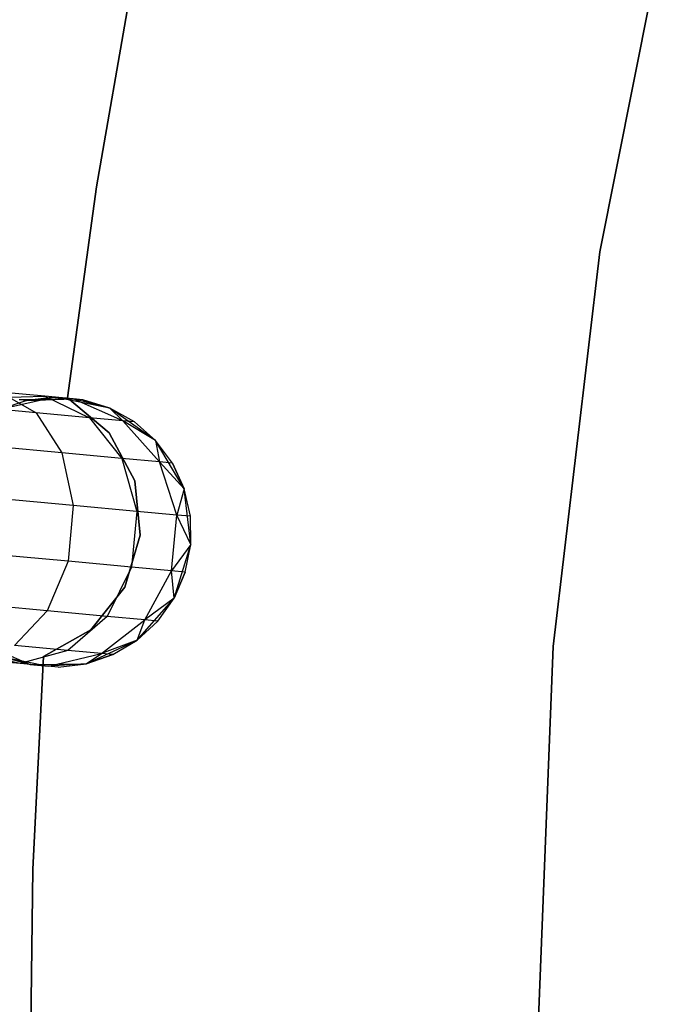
# Model space of a CAD drawing. Extents: x -189 to 189, y -189 to 189.
# Tile 222 of 256: x -41.32 to -36.45, y 0.28 to 7.58. Entities that reach past the tile are written whole.
import ezdxf

# ---------------------------------------------------------------- set-up
doc = ezdxf.new("R2010")
doc.units = 0
doc.header["$LTSCALE"] = 25.4
doc.layers.get('0').update_dxf_attribs({"linetype": 'CONTINUOUS'})

# ---------------------------------------------------------------- blocks, each defined once
blk = doc.blocks.new('CAMELEON-KENAI-C-12244_STL')
at = {"color": 0}
for p, q in [((-36.4484, 8.7481, -4), (-37.0229, 5.8602, -4)), ((-37.0229, 5.8602, -2), (-36.4484, 8.7481, -2)), ((-37.0229, 5.8602, -2), (-36.4484, 8.7481, -2)), ((-36.4484, 8.7481, -4), (-37.0229, 5.8602, -4)), ((-40.7546, 6.3418, -2), (-40.4819, 7.8968, -2)), ((-40.4819, 7.8968, -4), (-40.7546, 6.3418, -4)), ((-40.4819, 7.8968, -4), (-40.7546, 6.3418, -4)), ((-40.7546, 6.3418, -2), (-40.4819, 7.8968, -2)), ((-40.9676, 4.7775, -2), (-40.7546, 6.3418, -2)), ((-40.7546, 6.3418, -4), (-40.9676, 4.7775, -4)), ((-40.7546, 6.3418, -4), (-40.9676, 4.7775, -4)), ((-40.9676, 4.7775, -2), (-40.7546, 6.3418, -2)), ((-40.7546, 6.3418, -2), (-40.7546, 6.3418, -4)), ((-40.7546, 6.3418, -2), (-40.7546, 6.3418, -4)), ((-37.0229, 5.8602, -4), (-37.369, 2.9361, -4)), ((-37.369, 2.9361, -2), (-37.0229, 5.8602, -2)), ((-37.369, 2.9361, -2), (-37.0229, 5.8602, -2)), ((-37.0229, 5.8602, -4), (-37.369, 2.9361, -4)), ((-37.0229, 5.8602, -2), (-37.0229, 5.8602, -4)), ((-37.0229, 5.8602, -2), (-37.0229, 5.8602, -4)), ((-41.4688, 4.8212, -8.9881), (-41.2022, 4.6675, -9.2678)), ((-41.1358, 4.7904, -8.5523), (-41.4688, 4.8212, -8.9881)), ((-41.1358, 4.7904, -8.5523), (-41.4688, 4.8212, -8.9881)), ((-41.4688, 4.8212, -8.9881), (-41.2022, 4.6675, -9.2678)), ((-41.4964, 4.7801, -8.3455), (-41.1358, 4.7904, -8.5523)), ((-41.4964, 4.7801, -8.3455), (-41.1358, 4.7904, -8.5523)), ((-41.0632, 4.7837, -2), (-41.4688, 4.6922, -2)), ((-41.0632, 4.7837, -2), (-41.4688, 4.6922, -2)), ((-41.2708, 4.7592, -7.5), (-41.4688, 4.6922, -2)), ((-41.2708, 4.7592, -7.5), (-41.4688, 4.6922, -7.5)), ((-41.2708, 4.7592, -7.5), (-41.4688, 4.6922, -2)), ((-41.2708, 4.7592, -7.5), (-41.4688, 4.6922, -7.5)), ((-40.9264, 4.771, -8.0447), (-41.3282, 4.7646, -7.9377)), ((-40.9264, 4.771, -8.0447), (-41.3282, 4.7646, -7.9377)), ((-41.2708, 4.7592, -7.5), (-41.3282, 4.7646, -7.9377)), ((-41.2708, 4.7592, -7.5), (-41.3282, 4.7646, -7.9377)), ((-41.0632, 4.7837, -7.5), (-41.2708, 4.7592, -7.5)), ((-41.2708, 4.7592, -7.5), (-41.0632, 4.7837, -2)), ((-41.2708, 4.7592, -7.5), (-41.0632, 4.7837, -2)), ((-41.0632, 4.7837, -7.5), (-41.2708, 4.7592, -7.5)), ((-41.2708, 4.7592, -7.5), (-40.9264, 4.771, -8.0447)), ((-41.2708, 4.7592, -7.5), (-40.9264, 4.771, -8.0447)), ((-41.1358, 4.7904, -8.5523), (-40.8066, 4.6308, -8.75)), ((-40.9264, 4.771, -8.0447), (-41.1358, 4.7904, -8.5523)), ((-40.9264, 4.771, -8.0447), (-41.1358, 4.7904, -8.5523)), ((-41.1358, 4.7904, -8.5523), (-40.8066, 4.6308, -8.75)), ((-40.6554, 4.7022, -2), (-41.0632, 4.7837, -2)), ((-40.855, 4.7644, -7.5), (-41.0632, 4.7837, -2)), ((-40.6554, 4.7022, -2), (-41.0632, 4.7837, -2)), ((-40.855, 4.7644, -7.5), (-41.0632, 4.7837, -2)), ((-41.0632, 4.7837, -7.5), (-40.9264, 4.771, -8.0447)), ((-41.0632, 4.7837, -7.5), (-41.0632, 4.7837, -2)), ((-41.0632, 4.7837, -7.5), (-41.0632, 4.7837, -2)), ((-41.0632, 4.7837, -7.5), (-40.9264, 4.771, -8.0447)), ((-40.6591, 4.5184, -2), (-40.9676, 4.7775, -2)), ((-40.9676, 4.7775, -2), (-40.9676, 4.7775, -4)), ((-40.9676, 4.7775, -4), (-40.6591, 4.5184, -4)), ((-40.9676, 4.7775, -2), (-40.9676, 4.7775, -4)), ((-40.9676, 4.7775, -4), (-40.6591, 4.5184, -4)), ((-40.6591, 4.5184, -2), (-40.9676, 4.7775, -2)), ((-40.855, 4.7644, -7.5), (-40.9264, 4.771, -8.0447)), ((-40.855, 4.7644, -7.5), (-40.9264, 4.771, -8.0447)), ((-40.6554, 4.7022, -7.5), (-40.9264, 4.771, -8.0447)), ((-40.6554, 4.7022, -7.5), (-40.9264, 4.771, -8.0447)), ((-40.5579, 4.6078, -8.147), (-40.9264, 4.771, -8.0447)), ((-40.5579, 4.6078, -8.147), (-40.9264, 4.771, -8.0447)), ((-40.6554, 4.7022, -7.5), (-40.855, 4.7644, -7.5)), ((-40.855, 4.7644, -7.5), (-40.6554, 4.7022, -2)), ((-40.855, 4.7644, -7.5), (-40.6554, 4.7022, -2)), ((-40.6554, 4.7022, -7.5), (-40.855, 4.7644, -7.5)), ((-41.2022, 4.6675, -9.2678), (-41.7177, 4.7153, -9.6651)), ((-41.2022, 4.6675, -9.2678), (-41.7177, 4.7153, -9.6651)), ((-40.316, 4.462, -2), (-40.6554, 4.7022, -2)), ((-40.4731, 4.5999, -7.5), (-40.6554, 4.7022, -2)), ((-40.316, 4.462, -2), (-40.6554, 4.7022, -2)), ((-40.4731, 4.5999, -7.5), (-40.6554, 4.7022, -7.5)), ((-40.6554, 4.7022, -7.5), (-40.6554, 4.7022, -2)), ((-40.4731, 4.5999, -7.5), (-40.6554, 4.7022, -2)), ((-40.6554, 4.7022, -7.5), (-40.6554, 4.7022, -2)), ((-40.6554, 4.7022, -7.5), (-40.5579, 4.6078, -8.147)), ((-40.4731, 4.5999, -7.5), (-40.6554, 4.7022, -7.5)), ((-40.6554, 4.7022, -7.5), (-40.5579, 4.6078, -8.147)), ((-41.2022, 4.6675, -9.2678), (-41.0103, 4.3703, -9.4863)), ((-40.8066, 4.6308, -8.75), (-41.2022, 4.6675, -9.2678)), ((-40.8066, 4.6308, -8.75), (-41.2022, 4.6675, -9.2678)), ((-41.2022, 4.6675, -9.2678), (-41.0103, 4.3703, -9.4863)), ((-40.8066, 4.6308, -8.75), (-40.5658, 4.3291, -8.9045)), ((-40.5579, 4.6078, -8.147), (-40.8066, 4.6308, -8.75)), ((-40.5579, 4.6078, -8.147), (-40.8066, 4.6308, -8.75)), ((-40.8066, 4.6308, -8.75), (-40.5658, 4.3291, -8.9045)), ((-40.4731, 4.5999, -7.5), (-40.5579, 4.6078, -8.147)), ((-40.4731, 4.5999, -7.5), (-40.5579, 4.6078, -8.147)), ((-40.316, 4.462, -7.5), (-40.5579, 4.6078, -8.147)), ((-40.316, 4.462, -7.5), (-40.5579, 4.6078, -8.147)), ((-40.2864, 4.3032, -8.227), (-40.5579, 4.6078, -8.147)), ((-40.2864, 4.3032, -8.227), (-40.5579, 4.6078, -8.147)), ((-40.316, 4.462, -7.5), (-40.4731, 4.5999, -7.5)), ((-40.4731, 4.5999, -7.5), (-40.316, 4.462, -2)), ((-40.4731, 4.5999, -7.5), (-40.316, 4.462, -2)), ((-40.316, 4.462, -7.5), (-40.4731, 4.5999, -7.5)), ((-40.4708, 4.1623, -2), (-40.6591, 4.5184, -2)), ((-40.6591, 4.5184, -2), (-40.6591, 4.5184, -4)), ((-40.6591, 4.5184, -4), (-40.4708, 4.1623, -4)), ((-40.6591, 4.5184, -2), (-40.6591, 4.5184, -4)), ((-40.6591, 4.5184, -4), (-40.4708, 4.1623, -4)), ((-40.4708, 4.1623, -2), (-40.6591, 4.5184, -2)), ((-40.1037, 4.1044, -2), (-40.316, 4.462, -2)), ((-40.191, 4.2944, -7.5), (-40.316, 4.462, -2)), ((-40.1037, 4.1044, -2), (-40.316, 4.462, -2)), ((-40.191, 4.2944, -7.5), (-40.316, 4.462, -7.5)), ((-40.316, 4.462, -7.5), (-40.316, 4.462, -2)), ((-40.191, 4.2944, -7.5), (-40.316, 4.462, -2)), ((-40.316, 4.462, -7.5), (-40.316, 4.462, -2)), ((-40.316, 4.462, -7.5), (-40.2864, 4.3032, -8.227)), ((-40.191, 4.2944, -7.5), (-40.316, 4.462, -7.5)), ((-40.316, 4.462, -7.5), (-40.2864, 4.3032, -8.227)), ((-41.0103, 4.3703, -9.4863), (-41.5896, 4.424, -9.9327)), ((-41.0103, 4.3703, -9.4863), (-41.5896, 4.424, -9.9327)), ((-41.0103, 4.3703, -9.4863), (-40.9262, 3.981, -9.6059)), ((-40.5658, 4.3291, -8.9045), (-41.0103, 4.3703, -9.4863)), ((-40.5658, 4.3291, -8.9045), (-41.0103, 4.3703, -9.4863)), ((-41.0103, 4.3703, -9.4863), (-40.9262, 3.981, -9.6059)), ((-40.5658, 4.3291, -8.9045), (-40.455, 3.9373, -8.9891)), ((-40.2864, 4.3032, -8.227), (-40.5658, 4.3291, -8.9045)), ((-40.2864, 4.3032, -8.227), (-40.5658, 4.3291, -8.9045)), ((-40.5658, 4.3291, -8.9045), (-40.455, 3.9373, -8.9891)), ((-40.191, 4.2944, -7.5), (-40.2864, 4.3032, -8.227)), ((-40.191, 4.2944, -7.5), (-40.2864, 4.3032, -8.227)), ((-40.1037, 4.1044, -7.5), (-40.2864, 4.3032, -8.227)), ((-40.1037, 4.1044, -7.5), (-40.2864, 4.3032, -8.227)), ((-40.1587, 3.9099, -8.2708), (-40.2864, 4.3032, -8.227)), ((-40.1587, 3.9099, -8.2708), (-40.2864, 4.3032, -8.227)), ((-40.1037, 4.1044, -7.5), (-40.191, 4.2944, -7.5)), ((-40.191, 4.2944, -7.5), (-40.1037, 4.1044, -2)), ((-40.191, 4.2944, -7.5), (-40.1037, 4.1044, -2)), ((-40.1037, 4.1044, -7.5), (-40.191, 4.2944, -7.5)), ((-40.4306, 3.7614, -2), (-40.4708, 4.1623, -2)), ((-40.4708, 4.1623, -2), (-40.4708, 4.1623, -4)), ((-40.4708, 4.1623, -4), (-40.4306, 3.7614, -4)), ((-40.4708, 4.1623, -2), (-40.4708, 4.1623, -4)), ((-40.4708, 4.1623, -4), (-40.4306, 3.7614, -4)), ((-40.4306, 3.7614, -2), (-40.4708, 4.1623, -2)), ((-40.1037, 4.1044, -7.5), (-40.1587, 3.9099, -8.2708)), ((-40.1037, 4.1044, -7.5), (-40.1587, 3.9099, -8.2708)), ((-40.0551, 3.6915, -2), (-40.1037, 4.1044, -2)), ((-40.0551, 3.6915, -2), (-40.1037, 4.1044, -2)), ((-40.0577, 3.9005, -7.5), (-40.1037, 4.1044, -2)), ((-40.0577, 3.9005, -7.5), (-40.1037, 4.1044, -7.5)), ((-40.1037, 4.1044, -7.5), (-40.1037, 4.1044, -2)), ((-40.0577, 3.9005, -7.5), (-40.1037, 4.1044, -2)), ((-40.1037, 4.1044, -7.5), (-40.1037, 4.1044, -2)), ((-40.0577, 3.9005, -7.5), (-40.1037, 4.1044, -7.5)), ((-40.9262, 3.981, -9.6059), (-41.5404, 4.0379, -10.0792)), ((-40.9262, 3.981, -9.6059), (-41.5404, 4.0379, -10.0792)), ((-40.9262, 3.981, -9.6059), (-40.9646, 3.5669, -9.6059)), ((-40.9262, 3.981, -9.6059), (-40.9646, 3.5669, -9.6059)), ((-40.455, 3.9373, -8.9891), (-40.9262, 3.981, -9.6059)), ((-40.455, 3.9373, -8.9891), (-40.9262, 3.981, -9.6059)), ((-40.455, 3.9373, -8.9891), (-40.4934, 3.5233, -8.9891)), ((-40.455, 3.9373, -8.9891), (-40.4934, 3.5233, -8.9891)), ((-40.1587, 3.9099, -8.2708), (-40.455, 3.9373, -8.9891)), ((-40.1587, 3.9099, -8.2708), (-40.455, 3.9373, -8.9891)), ((-40.1971, 3.4958, -8.2708), (-40.1587, 3.9099, -8.2708)), ((-40.1971, 3.4958, -8.2708), (-40.1587, 3.9099, -8.2708)), ((-40.0577, 3.9005, -7.5), (-40.1587, 3.9099, -8.2708)), ((-40.0577, 3.9005, -7.5), (-40.1587, 3.9099, -8.2708)), ((-40.0551, 3.6915, -7.5), (-40.1587, 3.9099, -8.2708)), ((-40.0551, 3.6915, -7.5), (-40.1587, 3.9099, -8.2708)), ((-40.0551, 3.6915, -2), (-40.0577, 3.9005, -7.5)), ((-40.0551, 3.6915, -7.5), (-40.0577, 3.9005, -7.5)), ((-40.0551, 3.6915, -2), (-40.0577, 3.9005, -7.5)), ((-40.0551, 3.6915, -7.5), (-40.0577, 3.9005, -7.5)), ((-40.5442, 3.3749, -2), (-40.4306, 3.7614, -2)), ((-40.4306, 3.7614, -4), (-40.5442, 3.3749, -4)), ((-40.4306, 3.7614, -4), (-40.5442, 3.3749, -4)), ((-40.5442, 3.3749, -2), (-40.4306, 3.7614, -2)), ((-40.4306, 3.7614, -2), (-40.4306, 3.7614, -4)), ((-40.4306, 3.7614, -2), (-40.4306, 3.7614, -4)), ((-40.0551, 3.6915, -7.5), (-40.1971, 3.4958, -8.2708)), ((-40.0551, 3.6915, -7.5), (-40.1971, 3.4958, -8.2708)), ((-40.1787, 3.2944, -2), (-40.0551, 3.6915, -2)), ((-40.1787, 3.2944, -2), (-40.0551, 3.6915, -2)), ((-40.0961, 3.4865, -7.5), (-40.0551, 3.6915, -2)), ((-40.0961, 3.4865, -7.5), (-40.0551, 3.6915, -2)), ((-40.0961, 3.4865, -7.5), (-40.0551, 3.6915, -7.5)), ((-40.0961, 3.4865, -7.5), (-40.0551, 3.6915, -7.5)), ((-40.0551, 3.6915, -7.5), (-40.0551, 3.6915, -2)), ((-40.0551, 3.6915, -7.5), (-40.0551, 3.6915, -2)), ((-40.9646, 3.5669, -9.6059), (-41.5788, 3.6238, -10.0792)), ((-40.9646, 3.5669, -9.6059), (-41.5788, 3.6238, -10.0792)), ((-40.9646, 3.5669, -9.6059), (-41.1187, 3.1997, -9.4863)), ((-40.9646, 3.5669, -9.6059), (-41.1187, 3.1997, -9.4863)), ((-40.4934, 3.5233, -8.9891), (-40.9646, 3.5669, -9.6059)), ((-40.4934, 3.5233, -8.9891), (-40.9646, 3.5669, -9.6059)), ((-40.4934, 3.5233, -8.9891), (-40.6742, 3.1585, -8.9045)), ((-40.4934, 3.5233, -8.9891), (-40.6742, 3.1585, -8.9045)), ((-40.1971, 3.4958, -8.2708), (-40.4934, 3.5233, -8.9891)), ((-40.1971, 3.4958, -8.2708), (-40.4934, 3.5233, -8.9891)), ((-40.3948, 3.1326, -8.227), (-40.1971, 3.4958, -8.2708)), ((-40.3948, 3.1326, -8.227), (-40.1971, 3.4958, -8.2708)), ((-40.0961, 3.4865, -7.5), (-40.1971, 3.4958, -8.2708)), ((-40.0961, 3.4865, -7.5), (-40.1971, 3.4958, -8.2708)), ((-40.1787, 3.2944, -7.5), (-40.1971, 3.4958, -8.2708)), ((-40.1787, 3.2944, -7.5), (-40.1971, 3.4958, -8.2708)), ((-40.1787, 3.2944, -7.5), (-40.0961, 3.4865, -7.5)), ((-40.0961, 3.4865, -7.5), (-40.1787, 3.2944, -2)), ((-40.0961, 3.4865, -7.5), (-40.1787, 3.2944, -2)), ((-40.1787, 3.2944, -7.5), (-40.0961, 3.4865, -7.5)), ((-40.795, 3.0597, -2), (-40.5442, 3.3749, -2)), ((-40.5442, 3.3749, -4), (-40.795, 3.0597, -4)), ((-40.5442, 3.3749, -4), (-40.795, 3.0597, -4)), ((-40.795, 3.0597, -2), (-40.5442, 3.3749, -2)), ((-40.5442, 3.3749, -2), (-40.5442, 3.3749, -4)), ((-40.5442, 3.3749, -2), (-40.5442, 3.3749, -4)), ((-40.4531, 2.982, -2), (-40.1787, 3.2944, -2)), ((-40.4531, 2.982, -2), (-40.1787, 3.2944, -2)), ((-40.1787, 3.2944, -7.5), (-40.3948, 3.1326, -8.227)), ((-40.1787, 3.2944, -7.5), (-40.3948, 3.1326, -8.227)), ((-40.2995, 3.1238, -7.5), (-40.1787, 3.2944, -2)), ((-40.2995, 3.1238, -7.5), (-40.1787, 3.2944, -7.5)), ((-40.2995, 3.1238, -7.5), (-40.1787, 3.2944, -2)), ((-40.2995, 3.1238, -7.5), (-40.1787, 3.2944, -7.5)), ((-40.1787, 3.2944, -7.5), (-40.1787, 3.2944, -2)), ((-40.1787, 3.2944, -7.5), (-40.1787, 3.2944, -2)), ((-41.1187, 3.1997, -9.4863), (-41.698, 3.2534, -9.9327)), ((-41.1187, 3.1997, -9.4863), (-41.698, 3.2534, -9.9327)), ((-41.1187, 3.1997, -9.4863), (-41.362, 2.9428, -9.2678)), ((-41.1187, 3.1997, -9.4863), (-41.362, 2.9428, -9.2678)), ((-40.6742, 3.1585, -8.9045), (-41.1187, 3.1997, -9.4863)), ((-40.6742, 3.1585, -8.9045), (-41.1187, 3.1997, -9.4863)), ((-40.6742, 3.1585, -8.9045), (-40.9664, 2.9062, -8.75)), ((-40.6742, 3.1585, -8.9045), (-40.9664, 2.9062, -8.75)), ((-40.3948, 3.1326, -8.227), (-40.6742, 3.1585, -8.9045)), ((-40.3948, 3.1326, -8.227), (-40.6742, 3.1585, -8.9045)), ((-40.7177, 2.8831, -8.147), (-40.3948, 3.1326, -8.227)), ((-40.7177, 2.8831, -8.147), (-40.3948, 3.1326, -8.227)), ((-40.4531, 2.982, -7.5), (-40.3948, 3.1326, -8.227)), ((-40.4531, 2.982, -7.5), (-40.3948, 3.1326, -8.227)), ((-40.4531, 2.982, -7.5), (-40.2995, 3.1238, -7.5)), ((-40.2995, 3.1238, -7.5), (-40.4531, 2.982, -2)), ((-40.2995, 3.1238, -7.5), (-40.4531, 2.982, -2)), ((-40.4531, 2.982, -7.5), (-40.2995, 3.1238, -7.5)), ((-40.2995, 3.1238, -7.5), (-40.3948, 3.1326, -8.227)), ((-40.2995, 3.1238, -7.5), (-40.3948, 3.1326, -8.227)), ((-41.146, 2.862, -2), (-40.795, 3.0597, -2)), ((-40.795, 3.0597, -4), (-41.146, 2.862, -4)), ((-40.795, 3.0597, -4), (-41.146, 2.862, -4)), ((-41.146, 2.862, -2), (-40.795, 3.0597, -2)), ((-40.795, 3.0597, -2), (-40.795, 3.0597, -4)), ((-40.795, 3.0597, -2), (-40.795, 3.0597, -4)), ((-41.6286, 2.9675, -2), (-41.2467, 2.8031, -2)), ((-41.6286, 2.9675, -2), (-41.2467, 2.8031, -2)), ((-40.9664, 2.9062, -8.75), (-41.362, 2.9428, -9.2678)), ((-40.9664, 2.9062, -8.75), (-41.362, 2.9428, -9.2678)), ((-40.8309, 2.8082, -2), (-40.4531, 2.982, -2)), ((-40.8309, 2.8082, -2), (-40.4531, 2.982, -2)), ((-40.4531, 2.982, -7.5), (-40.7177, 2.8831, -8.147)), ((-40.4531, 2.982, -7.5), (-40.7177, 2.8831, -8.147)), ((-40.6329, 2.8753, -7.5), (-40.4531, 2.982, -2)), ((-40.6329, 2.8753, -7.5), (-40.4531, 2.982, -7.5)), ((-40.6329, 2.8753, -7.5), (-40.4531, 2.982, -2)), ((-40.6329, 2.8753, -7.5), (-40.4531, 2.982, -7.5)), ((-40.4531, 2.982, -7.5), (-40.4531, 2.982, -2)), ((-40.4531, 2.982, -7.5), (-40.4531, 2.982, -2)), ((-37.369, 2.9361, -4), (-37.4846, -0.0061, -4)), ((-37.4846, -0.0061, -2), (-37.369, 2.9361, -2)), ((-37.4846, -0.0061, -2), (-37.369, 2.9361, -2)), ((-37.369, 2.9361, -4), (-37.4846, -0.0061, -4)), ((-37.369, 2.9361, -2), (-37.369, 2.9361, -4)), ((-37.369, 2.9361, -2), (-37.369, 2.9361, -4)), ((-41.3193, 2.8098, -8.5523), (-41.6719, 2.8861, -8.3455)), ((-41.3193, 2.8098, -8.5523), (-41.6719, 2.8861, -8.3455)), ((-41.2467, 2.8031, -7.5), (-41.5037, 2.8706, -7.9377)), ((-41.5037, 2.8706, -7.9377), (-41.1099, 2.7904, -8.0447)), ((-41.2467, 2.8031, -7.5), (-41.5037, 2.8706, -7.9377)), ((-41.5037, 2.8706, -7.9377), (-41.1099, 2.7904, -8.0447)), ((-41.4463, 2.8652, -7.5), (-41.2467, 2.8031, -2)), ((-41.4463, 2.8652, -7.5), (-41.2467, 2.8031, -7.5)), ((-41.4463, 2.8652, -7.5), (-41.2467, 2.8031, -2)), ((-41.4463, 2.8652, -7.5), (-41.2467, 2.8031, -7.5)), ((-40.9664, 2.9062, -8.75), (-41.3193, 2.8098, -8.5523)), ((-40.9664, 2.9062, -8.75), (-41.3193, 2.8098, -8.5523)), ((-41.2256, 1.2855, -2), (-41.146, 2.862, -2)), ((-41.146, 2.862, -4), (-41.2256, 1.2855, -4)), ((-41.146, 2.862, -4), (-41.2256, 1.2855, -4)), ((-41.2256, 1.2855, -2), (-41.146, 2.862, -2)), ((-41.146, 2.862, -2), (-41.146, 2.862, -4)), ((-41.146, 2.862, -2), (-41.146, 2.862, -4)), ((-41.1099, 2.7904, -8.0447), (-40.7177, 2.8831, -8.147)), ((-41.1099, 2.7904, -8.0447), (-40.7177, 2.8831, -8.147)), ((-40.7177, 2.8831, -8.147), (-40.9664, 2.9062, -8.75)), ((-40.7177, 2.8831, -8.147), (-40.9664, 2.9062, -8.75)), ((-40.8309, 2.8082, -7.5), (-40.7177, 2.8831, -8.147)), ((-40.8309, 2.8082, -7.5), (-40.7177, 2.8831, -8.147)), ((-40.8309, 2.8082, -7.5), (-40.6329, 2.8753, -7.5)), ((-40.6329, 2.8753, -7.5), (-40.8309, 2.8082, -2)), ((-40.6329, 2.8753, -7.5), (-40.8309, 2.8082, -2)), ((-40.8309, 2.8082, -7.5), (-40.6329, 2.8753, -7.5)), ((-40.6329, 2.8753, -7.5), (-40.7177, 2.8831, -8.147)), ((-40.6329, 2.8753, -7.5), (-40.7177, 2.8831, -8.147)), ((-41.3193, 2.8098, -8.5523), (-41.6523, 2.8407, -8.9881)), ((-41.3193, 2.8098, -8.5523), (-41.6523, 2.8407, -8.9881)), ((-41.1099, 2.7904, -8.0447), (-41.3193, 2.8098, -8.5523)), ((-41.1099, 2.7904, -8.0447), (-41.3193, 2.8098, -8.5523)), ((-41.2467, 2.8031, -2), (-40.8309, 2.8082, -2)), ((-41.2467, 2.8031, -2), (-40.8309, 2.8082, -2)), ((-41.2467, 2.8031, -7.5), (-41.2467, 2.8031, -2)), ((-41.2467, 2.8031, -7.5), (-41.2467, 2.8031, -2)), ((-41.2467, 2.8031, -7.5), (-41.1099, 2.7904, -8.0447)), ((-41.0385, 2.7838, -7.5), (-41.2467, 2.8031, -2)), ((-41.0385, 2.7838, -7.5), (-41.2467, 2.8031, -2)), ((-41.2467, 2.8031, -7.5), (-41.1099, 2.7904, -8.0447)), ((-40.8309, 2.8082, -7.5), (-41.1099, 2.7904, -8.0447)), ((-40.8309, 2.8082, -7.5), (-41.1099, 2.7904, -8.0447)), ((-41.0385, 2.7838, -7.5), (-41.1099, 2.7904, -8.0447)), ((-41.0385, 2.7838, -7.5), (-41.1099, 2.7904, -8.0447)), ((-41.0385, 2.7838, -7.5), (-40.8309, 2.8082, -2)), ((-41.0385, 2.7838, -7.5), (-40.8309, 2.8082, -7.5)), ((-41.0385, 2.7838, -7.5), (-40.8309, 2.8082, -2)), ((-41.0385, 2.7838, -7.5), (-40.8309, 2.8082, -7.5)), ((-40.8309, 2.8082, -7.5), (-40.8309, 2.8082, -2)), ((-40.8309, 2.8082, -7.5), (-40.8309, 2.8082, -2)), ((-41.2448, -0.2929, -2), (-41.2256, 1.2855, -2)), ((-41.2256, 1.2855, -4), (-41.2448, -0.2929, -4)), ((-41.2256, 1.2855, -4), (-41.2448, -0.2929, -4)), ((-41.2448, -0.2929, -2), (-41.2256, 1.2855, -2)), ((-41.2256, 1.2855, -2), (-41.2256, 1.2855, -4)), ((-41.2256, 1.2855, -2), (-41.2256, 1.2855, -4))]:
    blk.add_line(p, q, dxfattribs=at)

msp = doc.modelspace()

# ---------------------------------------------------------------- block references
at = {"color": 0}
msp.add_blockref('CAMELEON-KENAI-C-12244_STL', (0, 0), dxfattribs=at)

doc.saveas('drawing.dxf')
